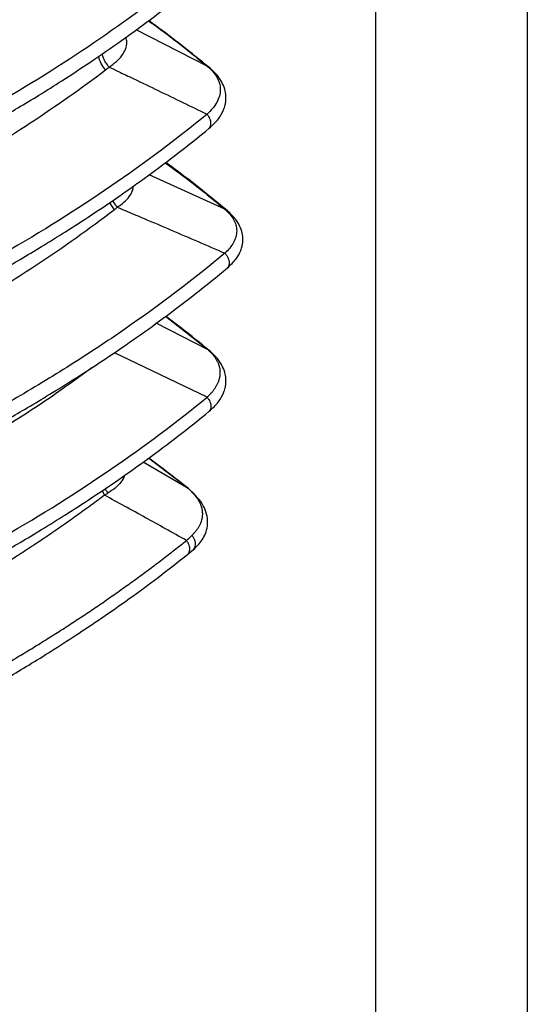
# Model space of a CAD drawing. Header units: millimetres. Extents: x 0 to 1118, y 0 to 864.
# Tile 20 of 21: x 1033 to 1118, y 537 to 702. Entities that reach past the tile are written whole.
import ezdxf

# ---------------------------------------------------------------- set-up
doc = ezdxf.new("R2010")
doc.units = ezdxf.units.MM
doc.header["$LTSCALE"] = 4
doc.layers.add('TEXT', color=140, linetype='Continuous', lineweight=25)

msp = doc.modelspace()

# ---------------------------------------------------------------- linework, layer by layer
at = {"color": 7, "linetype": 'Continuous'}
msp.add_line((1117.61, 863.61), (1117.61, 0.01), dxfattribs=at)
for p, q in [((1064.05, 694.17), (1052.21, 700.24)), ((1067.03, 670.19), (1054.37, 675.97)), ((1047.73, 671.3), (1048.51, 670.12)), ((1055.6, 651.15), (1064.05, 646.81)), ((1064.05, 646.81), (1057.09, 652.23)), ((1064.05, 638.74), (1048.56, 646.2)), ((1053.39, 627.91), (1060.61, 623.69)), ((1060.61, 623.69), (1054.27, 628.54)), ((1046.48, 623.09), (1046.9, 622.34)), ((1061.9, 622.58), (1060.93, 623.45)), ((1060.85, 612.49), (1061.79, 613.27))]:
    msp.add_line(p, q)
msp.add_arc((1038.09, 683.78), 17.17, 307.3382, 309.5734)
for points, knots in [([(1060.42, 709.31), (1050.76, 701.58), (1039.96, 694.25), (1022.34, 684.07), (1016.22, 680.82), (1003.59, 674.61), (997.06, 671.66), (990.37, 668.87)], [0, 0, 0, 0, 0.5, 0.5, 0.75, 0.75, 1, 1, 1, 1]), ([(994, 667.63), (995.14, 668.13), (997.66, 669.23), (1001.6, 671.04), (1005.84, 673), (1010.15, 675.08), (1014.27, 677.13), (1018.11, 679.12), (1021.27, 680.81), (1023.99, 682.3), (1026.51, 683.71), (1029.36, 685.34), (1032.56, 687.23), (1036.07, 689.36), (1040.14, 691.93), (1044.77, 694.97), (1049.95, 698.55), (1055.43, 702.54), (1059.04, 705.39), (1060.93, 706.87)], [0, 0, 0, 0, 0.043457, 0.095359, 0.155124, 0.21409, 0.272054, 0.326101, 0.376219, 0.407541, 0.444042, 0.486191, 0.533985, 0.587418, 0.646477, 0.723285, 0.807848, 0.900112, 1, 1, 1, 1]), ([(1054.25, 701.73), (1054.53, 701.54), (1058, 699.11), (1061.15, 696.54), (1064.05, 694.17)], [0, 0, 0, 0, 0.081029, 1, 1, 1, 1]), ([(1064.42, 693.93), (1062.89, 695.16), (1059.96, 697.53), (1056.55, 700.12), (1054.66, 701.48), (1054.29, 701.76)], [0, 0, 0, 0, 0.465258, 0.892673, 1, 1, 1, 1]), ([(1047.66, 693.99), (1048.09, 694.29), (1048.93, 694.89), (1049.87, 695.91), (1050.47, 697), (1050.71, 698.04), (1050.55, 698.7), (1050.48, 698.98)], [0, 0, 0, 0, 0.217393, 0.431188, 0.641982, 0.851185, 1, 1, 1, 1]), ([(1047.06, 693.51), (1046.82, 693.87), (1046.33, 694.58), (1045.97, 695.41), (1045.94, 695.79), (1045.94, 695.81)], [0, 0, 0, 0, 0.4906705, 0.9813288, 1, 1, 1, 1]), ([(1047.66, 693.99), (1047.48, 694.22), (1047.12, 694.69), (1046.72, 695.45), (1046.57, 695.95), (1046.5, 696.2)], [0, 0, 0, 0, 0.339015, 0.678039, 1, 1, 1, 1]), ([(1047.66, 693.99), (1048.19, 693.74), (1049.56, 693.09), (1052.3, 691.78), (1055.88, 690.07), (1059.97, 688.09), (1062.69, 686.76), (1064.05, 686.1)], [0, 0, 0, 0, 0.095822, 0.250385, 0.500495, 0.75055, 1, 1, 1, 1]), ([(1064.05, 694.17), (1064.38, 693.89), (1064.69, 693.6), (1065.23, 692.98), (1065.47, 692.66), (1065.86, 692), (1066.01, 691.66), (1066.21, 690.95), (1066.26, 690.6), (1066.27, 689.87), (1066.21, 689.5), (1066.01, 688.79), (1065.86, 688.43), (1065.48, 687.73), (1065.24, 687.39), (1064.69, 686.73), (1064.38, 686.41), (1064.05, 686.1)], [0, 0, 0, 0, 0.125, 0.125, 0.25, 0.25, 0.375, 0.375, 0.5, 0.5, 0.625, 0.625, 0.75, 0.75, 0.875, 0.875, 1, 1, 1, 1]), ([(1064.41, 693.92), (1064.38, 693.96), (1064.29, 694.07), (1064.15, 694.13), (1064.05, 694.17)], [0, 0, 0, 0, 0.308657, 1, 1, 1, 1]), ([(1064.42, 683.75), (1064.97, 684.26), (1065.96, 685.19), (1066.74, 686.57), (1067.08, 687.6), (1067.19, 688.32), (1067.22, 689.12), (1067.1, 690.08), (1066.66, 691.3), (1065.8, 692.65), (1064.9, 693.49), (1064.42, 693.93)], [0, 0, 0, 0, 0.176327, 0.321415, 0.399, 0.460659, 0.509754, 0.599444, 0.712256, 0.846516, 1, 1, 1, 1]), ([(991.03, 661.17), (1001.51, 665.8), (1011.51, 670.85), (1030.27, 681.68), (1039.03, 687.46), (1047.06, 693.51)], [0, 0, 0, 0, 0.5, 0.5, 1, 1, 1, 1]), ([(1064.05, 686.1), (1059.01, 681.97), (1053.64, 677.95), (1042.31, 670.18), (1036.34, 666.42), (1023.87, 659.22), (1017.37, 655.78), (1003.9, 649.24), (996.94, 646.14), (989.78, 643.23)], [0, 0, 0, 0, 0.25, 0.25, 0.5, 0.5, 0.75, 0.75, 1, 1, 1, 1]), ([(1064.41, 683.76), (1064.45, 683.8), (1064.56, 683.91), (1064.66, 684.18), (1064.71, 684.53), (1064.67, 684.93), (1064.54, 685.33), (1064.33, 685.74), (1064.15, 685.98), (1064.05, 686.1)], [0, 0, 0, 0, 0.084488, 0.237073, 0.389656, 0.542241, 0.694826, 0.847412, 1, 1, 1, 1]), ([(989.99, 640.75), (992.12, 641.63), (996.21, 643.32), (1001.95, 645.86), (1007.1, 648.23), (1011.66, 650.42), (1015.42, 652.3), (1018.48, 653.86), (1020.91, 655.14), (1023.03, 656.28), (1024.96, 657.33), (1027.11, 658.52), (1029.74, 660.01), (1032.94, 661.88), (1036.55, 664.04), (1040.54, 666.53), (1044.85, 669.32), (1049.44, 672.43), (1054.28, 675.87), (1059.35, 679.66), (1062.69, 682.35), (1064.42, 683.75)], [0, 0, 0, 0, 0.074381, 0.142716, 0.204956, 0.261067, 0.311021, 0.345938, 0.377036, 0.404309, 0.427824, 0.452326, 0.48908, 0.532072, 0.581294, 0.636738, 0.698386, 0.764948, 0.837437, 0.915806, 1, 1, 1, 1]), ([(1057.06, 677.99), (1057.68, 677.54), (1061.19, 675.02), (1064.39, 672.37), (1067.03, 670.19)], [0, 0, 0, 0, 0.176762, 1, 1, 1, 1]), ([(1067.47, 669.93), (1065.88, 671.23), (1062.83, 673.73), (1059.35, 676.43), (1057.45, 677.81), (1057.13, 678.05)], [0, 0, 0, 0, 0.474976, 0.910903, 1, 1, 1, 1]), ([(1049.04, 670.54), (1049.43, 670.81), (1050.2, 671.36), (1051.06, 672.29), (1051.62, 673.21), (1051.69, 673.82), (1051.72, 674.08)], [0, 0, 0, 0, 0.273296, 0.541853, 0.806354, 1, 1, 1, 1]), ([(1048.25, 671.65), (1048.31, 671.52), (1048.52, 671.13), (1048.83, 670.78), (1049.04, 670.54)], [0, 0, 0, 0, 0.311221, 1, 1, 1, 1]), ([(990.32, 636.53), (1001.25, 641.3), (1011.67, 646.53), (1031.16, 657.78), (1040.23, 663.8), (1048.51, 670.12)], [0, 0, 0, 0, 0.5, 0.5, 1, 1, 1, 1]), ([(1049.04, 670.54), (1049.61, 670.29), (1051.12, 669.66), (1054.12, 668.39), (1058.05, 666.72), (1062.55, 664.79), (1065.54, 663.49), (1067.03, 662.84)], [0, 0, 0, 0, 0.095924, 0.250384, 0.500494, 0.750535, 1, 1, 1, 1]), ([(1067.03, 670.19), (1067.63, 669.67), (1068.13, 669.11), (1068.65, 668.2), (1068.78, 667.89), (1068.96, 667.25), (1069.01, 666.92), (1069.01, 666.27), (1068.97, 665.93), (1068.79, 665.28), (1068.65, 664.96), (1068.31, 664.33), (1068.09, 664.02), (1067.61, 663.41), (1067.33, 663.12), (1067.03, 662.84)], [0, 0, 0, 0, 0.25, 0.25, 0.375, 0.375, 0.5, 0.5, 0.625, 0.625, 0.75, 0.75, 0.875, 0.875, 1, 1, 1, 1]), ([(1067.03, 670.19), (1067.14, 670.15), (1067.31, 670.09), (1067.42, 669.96), (1067.46, 669.92)], [0, 0, 0, 0, 0.6461428, 1, 1, 1, 1]), ([(1067.47, 660.39), (1067.99, 660.89), (1068.92, 661.77), (1069.62, 663.05), (1069.91, 663.96), (1070.01, 664.53), (1070.06, 665.17), (1070, 666.01), (1069.67, 667.19), (1068.88, 668.59), (1067.96, 669.46), (1067.47, 669.93)], [0, 0, 0, 0, 0.181404, 0.324297, 0.395794, 0.447463, 0.486297, 0.569488, 0.68468, 0.82943, 1, 1, 1, 1]), ([(1067.03, 662.84), (1061.79, 658.47), (1056.19, 654.22), (1047.32, 648.08), (1044.28, 646.07), (1038.06, 642.14), (1034.87, 640.21), (1028.35, 636.45), (1025.02, 634.61), (1018.2, 631.01), (1014.72, 629.26), (1004.09, 624.14), (996.73, 620.91), (989.15, 617.88)], [0, 0, 0, 0, 0.25, 0.25, 0.375, 0.375, 0.5, 0.5, 0.625, 0.625, 0.75, 0.75, 1, 1, 1, 1]), ([(1067.03, 662.84), (1067.14, 662.72), (1067.35, 662.47), (1067.58, 662.04), (1067.73, 661.61), (1067.78, 661.19), (1067.72, 660.81), (1067.62, 660.54), (1067.5, 660.44), (1067.46, 660.4)], [0, 0, 0, 0, 0.154978, 0.309957, 0.464935, 0.619909, 0.774886, 0.929862, 1, 1, 1, 1]), ([(989.4, 615.29), (991.65, 616.21), (995.98, 617.97), (1002.05, 620.61), (1007.48, 623.08), (1012.29, 625.37), (1016.24, 627.33), (1019.46, 628.97), (1022.01, 630.3), (1024.23, 631.49), (1026.25, 632.59), (1028.51, 633.84), (1031.26, 635.39), (1034.61, 637.34), (1038.38, 639.61), (1042.56, 642.22), (1047.06, 645.15), (1051.86, 648.43), (1056.9, 652.06), (1062.19, 656.07), (1065.67, 658.91), (1067.47, 660.39)], [0, 0, 0, 0, 0.074598, 0.1430662, 0.2053725, 0.2614954, 0.3114224, 0.3462994, 0.3773454, 0.4045608, 0.4280167, 0.4524384, 0.489063, 0.5319026, 0.5809764, 0.6363072, 0.6978933, 0.7644532, 0.8370118, 0.9155412, 1, 1, 1, 1]), ([(1064.42, 646.57), (1062.9, 647.81), (1060.53, 649.73), (1058.03, 651.6), (1057.14, 652.27)], [0, 0, 0, 0, 0.641737, 1, 1, 1, 1]), ([(1064.05, 638.74), (1064.12, 638.81), (1064.27, 638.94), (1064.47, 639.15), (1064.67, 639.35), (1064.85, 639.56), (1065.02, 639.77), (1065.18, 639.97), (1065.33, 640.18), (1065.47, 640.39), (1065.6, 640.59), (1065.71, 640.8), (1065.82, 641.01), (1065.91, 641.21), (1066, 641.42), (1066.07, 641.63), (1066.13, 641.83), (1066.18, 642.04), (1066.22, 642.25), (1066.24, 642.45), (1066.26, 642.66), (1066.27, 642.86), (1066.26, 643.07), (1066.24, 643.27), (1066.22, 643.48), (1066.18, 643.68), (1066.13, 643.88), (1066.07, 644.09), (1066, 644.29), (1065.91, 644.49), (1065.82, 644.69), (1065.71, 644.89), (1065.6, 645.08), (1065.47, 645.28), (1065.33, 645.48), (1065.18, 645.67), (1065.02, 645.87), (1064.85, 646.06), (1064.67, 646.25), (1064.47, 646.44), (1064.27, 646.63), (1064.12, 646.75), (1064.05, 646.81)], [0, 0, 0, 0, 0.027017, 0.053735, 0.080168, 0.106329, 0.13223, 0.157887, 0.183313, 0.208524, 0.233534, 0.258358, 0.283013, 0.307515, 0.331879, 0.356123, 0.380263, 0.404315, 0.428298, 0.452229, 0.476124, 0.500002, 0.523879, 0.547773, 0.571703, 0.595685, 0.619736, 0.643875, 0.668118, 0.692482, 0.716983, 0.741638, 0.766463, 0.791474, 0.816685, 0.842112, 0.867769, 0.893671, 0.919832, 0.946265, 0.972983, 1, 1, 1, 1]), ([(1064.05, 646.81), (1064.15, 646.77), (1064.29, 646.72), (1064.38, 646.6), (1064.41, 646.56)], [0, 0, 0, 0, 0.691306, 1, 1, 1, 1]), ([(1064.42, 636.39), (1064.97, 636.9), (1065.96, 637.83), (1066.74, 639.21), (1067.08, 640.25), (1067.19, 640.96), (1067.22, 641.76), (1067.1, 642.72), (1066.66, 643.94), (1065.8, 645.29), (1064.9, 646.13), (1064.42, 646.57)], [0, 0, 0, 0, 0.1763624, 0.3214943, 0.3990931, 0.4607422, 0.5098211, 0.5994905, 0.7122659, 0.8465172, 1, 1, 1, 1]), ([(1044.78, 643.69), (1043.14, 642.48), (1038.68, 639.18), (1030.85, 634.05), (1021.36, 628.29), (1011.39, 622.81), (1001.04, 617.59), (993.82, 614.34), (990.21, 612.72)], [0, 0, 0, 0, 0.10377, 0.2830143, 0.4624511, 0.6418846, 0.8211284, 1, 1, 1, 1]), ([(989.78, 595.87), (1004.16, 601.72), (1017.67, 608.28), (1042.55, 622.64), (1053.92, 630.44), (1064.05, 638.74)], [0, 0, 0, 0, 0.5, 0.5, 1, 1, 1, 1]), ([(1064.05, 638.74), (1064.15, 638.62), (1064.33, 638.38), (1064.54, 637.97), (1064.67, 637.57), (1064.71, 637.17), (1064.66, 636.82), (1064.56, 636.55), (1064.45, 636.44), (1064.41, 636.4)], [0, 0, 0, 0, 0.1525898, 0.3051784, 0.4577648, 0.6103525, 0.7629381, 0.9155264, 1, 1, 1, 1]), ([(989.99, 593.39), (992.12, 594.27), (996.21, 595.96), (1001.95, 598.5), (1007.1, 600.87), (1011.66, 603.06), (1015.42, 604.94), (1018.48, 606.51), (1020.91, 607.78), (1023.03, 608.92), (1024.96, 609.97), (1027.11, 611.17), (1029.74, 612.65), (1032.94, 614.52), (1036.55, 616.68), (1040.54, 619.17), (1044.85, 621.96), (1049.44, 625.07), (1054.28, 628.51), (1059.35, 632.3), (1062.69, 634.99), (1064.42, 636.39)], [0, 0, 0, 0, 0.074381, 0.142716, 0.204956, 0.261067, 0.311021, 0.345938, 0.377036, 0.404309, 0.427824, 0.452326, 0.48908, 0.532072, 0.581294, 0.636738, 0.698386, 0.764948, 0.837437, 0.915806, 1, 1, 1, 1]), ([(1060.93, 623.45), (1059.34, 624.71), (1057.18, 626.43), (1054.9, 628.1), (1054.29, 628.56)], [0, 0, 0, 0, 0.730467, 1, 1, 1, 1]), ([(1050.23, 625.66), (1050.22, 625.63), (1050.15, 625.22), (1049.64, 624.5), (1048.73, 623.52), (1047.89, 622.97), (1047.47, 622.69)], [0, 0, 0, 0, 0.023864, 0.344377, 0.669454, 1, 1, 1, 1]), ([(1046.99, 623.43), (1046.99, 623.43), (1047.11, 623.17), (1047.29, 622.93), (1047.47, 622.69)], [0, 0, 0, 0, 0.0064091, 1, 1, 1, 1]), ([(1061.53, 622.86), (1061.46, 622.93), (1061.31, 623.08), (1061.09, 623.28), (1060.86, 623.49), (1060.7, 623.62), (1060.61, 623.69)], [0, 0, 0, 0, 0.246303, 0.495058, 0.746284, 1, 1, 1, 1]), ([(1060.92, 623.44), (1060.9, 623.47), (1060.83, 623.58), (1060.71, 623.64), (1060.61, 623.69)], [0, 0, 0, 0, 0.223964, 1, 1, 1, 1]), ([(1061.53, 615.63), (1061.6, 615.7), (1061.73, 615.83), (1061.92, 616.03), (1062.09, 616.23), (1062.25, 616.43), (1062.41, 616.63), (1062.55, 616.83), (1062.67, 617.04), (1062.79, 617.24), (1062.9, 617.45), (1062.99, 617.65), (1063.07, 617.86), (1063.14, 618.07), (1063.2, 618.27), (1063.25, 618.48), (1063.28, 618.69), (1063.3, 618.9), (1063.32, 619.11), (1063.32, 619.32), (1063.3, 619.53), (1063.28, 619.74), (1063.25, 619.95), (1063.2, 620.16), (1063.14, 620.37), (1063.07, 620.58), (1062.99, 620.79), (1062.9, 620.99), (1062.79, 621.2), (1062.67, 621.41), (1062.55, 621.62), (1062.41, 621.83), (1062.25, 622.04), (1062.09, 622.24), (1061.92, 622.45), (1061.73, 622.66), (1061.6, 622.79), (1061.53, 622.86)], [0, 0, 0, 0, 0.030476, 0.060626, 0.090468, 0.120018, 0.149294, 0.178315, 0.207098, 0.235662, 0.264028, 0.292215, 0.320243, 0.348133, 0.375905, 0.403581, 0.431182, 0.458729, 0.486244, 0.513747, 0.541262, 0.568809, 0.59641, 0.624087, 0.65186, 0.679751, 0.70778, 0.735968, 0.764335, 0.7929, 0.821684, 0.850705, 0.879982, 0.909532, 0.939374, 0.969524, 1, 1, 1, 1]), ([(1061.89, 622.57), (1061.86, 622.61), (1061.77, 622.74), (1061.63, 622.81), (1061.53, 622.86)], [0, 0, 0, 0, 0.325872, 1, 1, 1, 1]), ([(1046.9, 622.34), (1046.54, 622.07), (1045.81, 621.53), (1044.72, 620.72), (1043.61, 619.91), (1042.5, 619.1), (1041.37, 618.3), (1040.24, 617.5), (1039.09, 616.7), (1037.94, 615.91), (1036.78, 615.12), (1035.6, 614.33), (1034.42, 613.54), (1033.22, 612.76), (1032.02, 611.98), (1030.8, 611.2), (1029.58, 610.43), (1028.35, 609.65), (1027.1, 608.89), (1025.85, 608.12), (1024.59, 607.36), (1023.31, 606.6), (1022.03, 605.85), (1020.38, 604.89), (1018.37, 603.74), (1015.96, 602.4), (1013.54, 601.08), (1011.1, 599.77), (1008.64, 598.49), (1006.16, 597.22), (1003.66, 595.98), (1001.15, 594.75), (998.61, 593.54), (996.06, 592.34), (993.49, 591.17), (991.77, 590.4), (990.9, 590.02)], [0, 0, 0, 0, 0.022365, 0.044765, 0.0672, 0.08967, 0.112175, 0.134716, 0.15729, 0.1799, 0.202544, 0.225222, 0.247935, 0.270682, 0.293463, 0.316278, 0.339126, 0.362008, 0.384924, 0.407873, 0.430856, 0.453871, 0.47692, 0.500001, 0.542151, 0.584216, 0.626194, 0.668086, 0.70989, 0.751606, 0.793232, 0.834768, 0.876214, 0.917569, 0.958831, 1, 1, 1, 1]), ([(1047.47, 622.69), (1047.38, 622.63), (1047.19, 622.52), (1046.99, 622.4), (1046.9, 622.34)], [0, 0, 0, 0, 0.497724, 1, 1, 1, 1]), ([(1060.61, 614.78), (1059.44, 615.43), (1057.16, 616.7), (1053.71, 618.61), (1050.31, 620.48), (1048.02, 621.73), (1046.9, 622.34)], [0, 0, 0, 0, 0.256768, 0.499561, 0.754954, 1, 1, 1, 1]), ([(1061.79, 613.27), (1062.04, 613.51), (1062.59, 614.01), (1063.27, 614.91), (1063.83, 615.96), (1064.16, 617.17), (1064.17, 618.51), (1063.8, 619.91), (1063.06, 621.3), (1062.29, 622.15), (1061.9, 622.58)], [0, 0, 0, 0, 0.094034, 0.198091, 0.311808, 0.435606, 0.568694, 0.707829, 0.852421, 1, 1, 1, 1]), ([(990.51, 574.31), (990.97, 574.5), (991.9, 574.89), (993.29, 575.48), (994.67, 576.07), (996.04, 576.66), (997.41, 577.26), (998.77, 577.87), (1000.12, 578.47), (1001.47, 579.09), (1002.82, 579.7), (1004.16, 580.33), (1005.49, 580.95), (1006.81, 581.58), (1008.13, 582.22), (1009.45, 582.85), (1010.76, 583.5), (1012.06, 584.14), (1013.35, 584.79), (1014.64, 585.45), (1015.92, 586.11), (1017.2, 586.77), (1018.47, 587.44), (1019.73, 588.11), (1020.99, 588.78), (1022.24, 589.46), (1023.48, 590.15), (1024.72, 590.83), (1025.95, 591.52), (1027.18, 592.22), (1028.39, 592.92), (1029.6, 593.62), (1030.81, 594.33), (1032, 595.04), (1033.19, 595.75), (1034.38, 596.47), (1035.55, 597.19), (1036.72, 597.92), (1037.88, 598.65), (1039.04, 599.38), (1040.19, 600.11), (1041.33, 600.86), (1042.46, 601.6), (1043.59, 602.35), (1044.71, 603.1), (1045.82, 603.85), (1046.93, 604.61), (1048.02, 605.37), (1049.11, 606.14), (1050.2, 606.91), (1051.27, 607.68), (1052.34, 608.45), (1053.4, 609.23), (1054.46, 610.01), (1055.5, 610.8), (1056.54, 611.59), (1057.57, 612.38), (1058.59, 613.18), (1059.61, 613.98), (1060.28, 614.51), (1060.61, 614.78)], [0, 0, 0, 0, 0.017246, 0.034492, 0.051737, 0.068982, 0.086227, 0.103471, 0.120714, 0.137958, 0.1552, 0.172443, 0.189685, 0.206927, 0.224169, 0.24141, 0.258651, 0.275892, 0.293132, 0.310372, 0.327613, 0.344852, 0.362092, 0.379332, 0.396571, 0.413811, 0.43105, 0.448289, 0.465528, 0.482767, 0.500006, 0.517245, 0.534484, 0.551723, 0.568962, 0.586202, 0.603441, 0.62068, 0.63792, 0.655159, 0.672399, 0.689639, 0.706879, 0.724119, 0.741359, 0.7586, 0.77584, 0.793081, 0.810323, 0.827564, 0.844806, 0.862049, 0.879291, 0.896534, 0.913777, 0.931021, 0.948265, 0.96551, 0.982755, 1, 1, 1, 1]), ([(1060.61, 614.78), (1060.7, 614.85), (1060.86, 615), (1061.09, 615.21), (1061.31, 615.42), (1061.46, 615.56), (1061.53, 615.63)], [0, 0, 0, 0, 0.253739, 0.504974, 0.753721, 1, 1, 1, 1]), ([(1060.85, 612.5), (1060.88, 612.53), (1060.99, 612.62), (1061.1, 612.85), (1061.18, 613.19), (1061.16, 613.58), (1061.06, 613.99), (1060.88, 614.4), (1060.7, 614.65), (1060.61, 614.78)], [0, 0, 0, 0, 0.06127, 0.217725, 0.37418, 0.530633, 0.687089, 0.843542, 1, 1, 1, 1]), ([(1061.78, 613.28), (1061.81, 613.3), (1061.92, 613.4), (1062.05, 613.65), (1062.13, 614.01), (1062.11, 614.42), (1062.01, 614.84), (1061.81, 615.25), (1061.62, 615.5), (1061.53, 615.63)], [0, 0, 0, 0, 0.0553042, 0.2127464, 0.370206, 0.5276482, 0.6851012, 0.8425568, 1, 1, 1, 1]), ([(990.63, 571.93), (992.62, 572.77), (996.45, 574.39), (1001.83, 576.81), (1006.66, 579.06), (1010.94, 581.14), (1014.47, 582.92), (1017.34, 584.4), (1019.63, 585.61), (1021.62, 586.68), (1023.44, 587.68), (1025.47, 588.81), (1027.94, 590.21), (1030.96, 591.97), (1034.37, 594.01), (1038.14, 596.34), (1042.22, 598.97), (1046.58, 601.89), (1051.17, 605.11), (1056, 608.67), (1059.2, 611.18), (1060.85, 612.49)], [0, 0, 0, 0, 0.074415, 0.142766, 0.205012, 0.26112, 0.311067, 0.345978, 0.377068, 0.404334, 0.427842, 0.452337, 0.48908, 0.532059, 0.581267, 0.636697, 0.698334, 0.764889, 0.83738, 0.915767, 1, 1, 1, 1])]:
    msp.add_open_spline(points, degree=3, knots=knots)
msp.add_open_spline([(1047.06, 693.51), (1047.27, 693.67), (1047.47, 693.83), (1047.66, 693.99)], degree=3)
at = {"layer": 'TEXT'}
msp.add_line((1092.2, 838.2), (1092.2, 25.4), dxfattribs=at)

doc.saveas('drawing.dxf')
